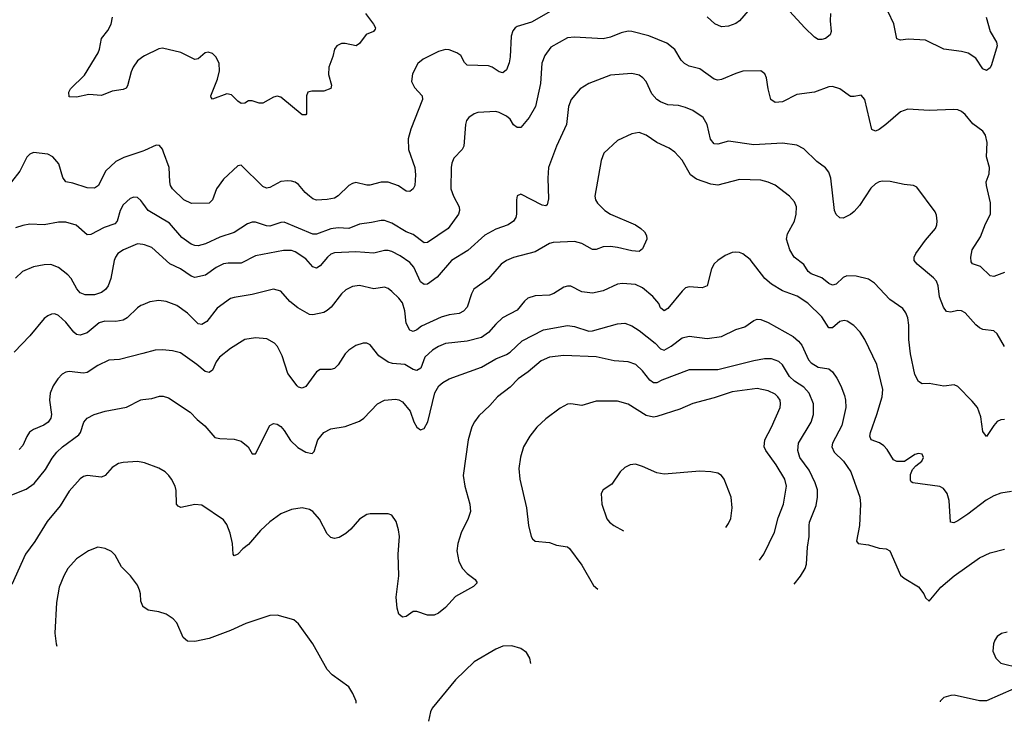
# Model space of a CAD drawing. Header units: inches. Extents: x 884691 to 1028259, y 526745 to 653629.
# Tile 13 of 241: x 949313 to 954809, y 532617 to 536535. Entities that reach past the tile are written whole.
import ezdxf

# ---------------------------------------------------------------- set-up
doc = ezdxf.new("R2010")
doc.units = ezdxf.units.IN
doc.header["$MEASUREMENT"] = 0
doc.layers.add('A9543', color=7, linetype='Continuous')
doc.layers.add('A9553', color=7, linetype='Continuous')

msp = doc.modelspace()

# ---------------------------------------------------------------- linework, layer by layer
at = {"layer": 'A9543', "color": 6}
for points, elevation in [([(950000, 536327.4), (949970, 536306), (949946.1, 536270), (949935.4, 536244.6), (949914.3, 536165.7), (949907.1, 536152.9), (949890, 536145.5), (949830, 536136.5), (949770, 536112), (949698.1, 536118.1), (949630, 536103.1), (949590, 536105.2), (949587, 536130), (949597.4, 536150), (949674.1, 536225.9), (949750.5, 536350), (949758.9, 536370), (949769.9, 536430), (949805.2, 536474.7), (949823.1, 536510), (949831, 536550)], 2200), ([(950000, 535800.9), (949894, 535766), (949850, 535743.2), (949791.2, 535688.8), (949752.5, 535610), (949730, 535595.5), (949690, 535597.2), (949610, 535623.5), (949570, 535630.4), (949553.3, 535653.3), (949531.3, 535730), (949498.9, 535770), (949470, 535784.9), (949390, 535794.3), (949370, 535785), (949352.7, 535767.3), (949313.5, 535690), (949266.6, 535630)], 2300), ([(950000, 535511.3), (949990, 535525.3), (949970, 535543.1), (949950, 535543.8), (949930, 535536.3), (949890, 535502.1), (949873.6, 535470), (949856.9, 535410), (949844.2, 535395.8), (949784.6, 535375.4), (949710, 535335.9), (949690, 535333.2), (949627.8, 535387.8), (949570, 535403.9), (949530, 535404.6), (949450.4, 535390.4), (949370, 535393), (949330, 535387.1), (949290, 535373.8)], 2400), ([(950000, 535280.1), (949970, 535284.7), (949893, 535250), (949861.5, 535230), (949847.2, 535210), (949840.6, 535190), (949822.1, 535090), (949807.7, 535050), (949791.3, 535028.7), (949770, 535012.6), (949730, 534999), (949678.7, 534998.7), (949650.5, 535010.5), (949632.7, 535032.7), (949599.8, 535090), (949582.5, 535110), (949530, 535151.7), (949487.5, 535167.5), (949450, 535166.7), (949390, 535155), (949329.1, 535130), (949290, 535091.8)], 2500), ([(950000, 534943.7), (949990, 534939.5), (949970, 534925.6), (949912.6, 534870), (949890, 534858), (949850, 534850.6), (949788.3, 534851.7), (949756.5, 534843.5), (949690, 534787.6), (949650, 534772.9), (949630, 534777.4), (949615, 534790), (949570, 534845.6), (949530, 534884.4), (949510, 534893), (949490, 534891.7), (949470, 534882.6), (949450, 534866.1), (949370, 534770.3), (949281.3, 534678.7)], 2600), ([(950000, 534672), (949870, 534638.6), (949810, 534633.3), (949750, 534604.3), (949690, 534565.1), (949670, 534561), (949590, 534571.2), (949570, 534567.3), (949550, 534556.3), (949526.3, 534530), (949500.5, 534490), (949483.2, 534450), (949478.9, 534410), (949489.8, 534330), (949486, 534310), (949472.2, 534287.8), (949448, 534272), (949390, 534247.5), (949368.1, 534231.9), (949352.1, 534207.9), (949330, 534156.9), (949310, 534135.4)], 2700), ([(949270, 533881.5), (949350, 533913.7), (949394.4, 533945.6), (949457.1, 534022.9), (949493.6, 534086.3), (949520.5, 534119.5), (949552.8, 534150), (949643.6, 534216.4), (949652.3, 534230), (949671.3, 534288.7), (949690, 534310), (949729.6, 534330), (949790, 534350.2), (949909, 534371), (949990, 534413.3), (950000, 534414.6)], 2800), ([(950000, 534062.6), (949970, 534067.4), (949890, 534062.4), (949863.8, 534056.2), (949830, 534035.2), (949790, 533989.9), (949770, 533981.4), (949690, 533990.9), (949670, 533985.1), (949650, 533970.9), (949590, 533903.5), (949538.4, 533821.6), (949467.2, 533732.8), (949397.6, 533622.4), (949345.8, 533550), (949270, 533381.9)], 2900), ([(950000, 533259.4), (949999.7, 533259.7), (949988.4, 533288.4), (949987.6, 533330), (949982.6, 533350), (949970, 533377.3), (949931.8, 533430), (949881, 533481), (949845.7, 533545.7), (949825.8, 533565.8), (949790, 533583.2), (949750, 533589.9), (949697.1, 533570), (949630, 533524.5), (949582.6, 533470), (949558.6, 533430), (949533, 533367), (949518.5, 533281.5), (949509.6, 533110), (949515.9, 533050), (949519.7, 533036.6)], 3000)]:
    msp.add_lwpolyline(points, dxfattribs=dict(at, elevation=elevation))
at = {"layer": 'A9553', "color": 6}
for points, elevation in [([(952290, 536590.7), (952170, 536520.9), (952090, 536497.7), (952077.9, 536490), (952066.1, 536473.9), (952056.6, 536443.4), (952051.3, 536328.7), (952045.7, 536294.3), (952030, 536256.3), (952010, 536238.1), (951990, 536244.4), (951950.9, 536270.9), (951930, 536278.7), (951810, 536282.4), (951795.9, 536295.9), (951774.9, 536334.9), (951753.9, 536350), (951710, 536367.3), (951690, 536368.5), (951650, 536357.3), (951565.9, 536314.1), (951535.8, 536290), (951506, 536234), (951500.4, 536190), (951515.9, 536155.9), (951560.4, 536110), (951561.2, 536090), (951495.9, 535924.1), (951481, 535870), (951483, 535810), (951518.8, 535710), (951522.8, 535670), (951519.5, 535610), (951509.8, 535590.2), (951490, 535575.6), (951470, 535577.7), (951428.4, 535608.4), (951370, 535628.9), (951330, 535629), (951268.4, 535611.6), (951250, 535611.3), (951190, 535625.8), (951170, 535621.5), (951150, 535610.4), (951090, 535551.5), (951070, 535539.1), (951030, 535530.6), (950970, 535528.4), (950950, 535535.5), (950930, 535550), (950907.1, 535570), (950870, 535614.6), (950850, 535628.2), (950830, 535634), (950810, 535636.4), (950770, 535631.4), (950710, 535598.1), (950690, 535595.1), (950670, 535603.1), (950550, 535723.2), (950530, 535719.9), (950450, 535645.2), (950412, 535590), (950390, 535529.8), (950370.2, 535510), (950271.5, 535508.5), (950229.5, 535530), (950166, 535590), (950155, 535610), (950150.6, 535630), (950147.7, 535710), (950116.5, 535796.5), (950110, 535813), (950092.8, 535832.8), (950074.5, 535834.5), (950010, 535804.2), (950000, 535800.9)], 2300), ([(951244.2, 536570), (951288.2, 536510), (951298.9, 536490), (951297.5, 536482.5), (951288, 536470), (951247.5, 536452.5), (951210, 536401.8), (951191.8, 536390), (951130, 536403.4), (951110, 536402.7), (951083.5, 536390), (951069.5, 536370), (951061, 536330), (951038.9, 536270), (951036.9, 536230), (951053.8, 536170), (951049, 536151), (951010, 536137), (950944.1, 536135.9), (950921.6, 536130), (950913.8, 536110), (950913.4, 536010), (950910, 536003.6), (950890, 536004.1), (950770, 536102.5), (950750, 536108.4), (950730, 536102.1), (950670, 536069.4), (950650, 536068.6), (950610, 536083), (950590, 536082.3), (950570, 536069.9), (950550, 536068.2), (950530, 536079.8), (950495.9, 536115.9), (950470, 536122.3), (950390, 536091.2), (950381.1, 536101.1), (950380.2, 536110), (950417.2, 536202.8), (950428.8, 536250), (950427.1, 536290), (950410, 536327.1), (950390, 536347.1), (950365.5, 536354.5), (950349, 536351), (950310, 536317.1), (950290, 536313.7), (950213, 536353), (950110, 536377.3), (950090, 536373.4), (950010, 536334.5), (950000, 536327.4)], 2200), ([(953390, 536598), (953330.5, 536530), (953310, 536514.7), (953270, 536498.4), (953230, 536495.8), (953192.6, 536512.6), (953150, 536550.9)], 2300), ([(953839.4, 536570), (953836.9, 536530), (953842.3, 536470), (953837.6, 536450), (953810, 536430.3), (953790, 536424.5), (953770, 536425), (953750, 536437.1), (953696, 536490), (953610, 536582.5)], 2300), ([(954706.8, 536550), (954730.1, 536470), (954765.4, 536410), (954769.1, 536390), (954737.4, 536282.6), (954730, 536266.1), (954710, 536251.8), (954690, 536261.7), (954650, 536320.1), (954607.8, 536347.8), (954570, 536357.6), (954471.6, 536371.6), (954370, 536421.4), (954272.8, 536427.2), (954230, 536421.5), (954210, 536429.1), (954192.7, 536512.7), (954159.9, 536579.9)], 2300), ([(954810, 535124.5), (954750, 535100.7), (954730, 535105.5), (954676.7, 535156.7), (954632, 535172), (954624, 535184), (954622.9, 535210), (954629.3, 535250), (954676.6, 535323.4), (954704.1, 535395.9), (954732.6, 535450), (954732.4, 535512.4), (954709.4, 535610), (954708.6, 535630), (954724.8, 535675.2), (954726.9, 535710), (954708.7, 535770), (954712.8, 535850), (954704, 535890), (954690, 535913.2), (954633.5, 535953.5), (954590, 536006.4), (954570, 536022.6), (954550, 536031.3), (954526.1, 536033.9), (954389.2, 536029.2), (954270, 536035.1), (954230, 536020.5), (954147.9, 535950), (954110, 535922.6), (954090, 535913.6), (954070, 535922.6), (954030.2, 536090.2), (954010, 536114.5), (953970, 536106.3), (953950, 536107.1), (953891.4, 536150), (953850, 536162.8), (953830, 536160.7), (953750, 536131.2), (953650, 536118.6), (953570, 536077.4), (953530, 536072.7), (953506.7, 536090), (953490, 536149.7), (953482.1, 536210), (953472.3, 536232.3), (953450, 536249.9), (953350, 536247.1), (953310, 536235.9), (953230, 536201.7), (953210, 536198.4), (953190, 536203.9), (953110, 536261.6), (953050, 536276.5), (953023.8, 536290), (953005.2, 536310), (952969.2, 536369.2), (952925, 536405), (952824.6, 536444.6), (952730.2, 536470.2), (952710, 536471.1), (952670, 536462.9), (952610, 536438.4), (952570, 536429.2), (952410, 536438.5), (952370, 536434.6), (952277.7, 536382.3), (952244.9, 536335), (952226.9, 536293.1), (952221, 536179), (952192.5, 536050), (952157.1, 535990), (952110, 535934), (952090, 535933), (952070, 535948.1), (952050, 535979.3), (952030, 535996.7), (951990, 536017.4), (951970, 536022.3), (951870, 536017.4), (951849.5, 536010), (951820.1, 535990), (951807.6, 535972.4), (951802.2, 535950), (951791.3, 535828.7), (951783, 535810), (951737.1, 535762.9), (951725.4, 535734.6), (951721.5, 535710), (951720.2, 535590), (951733.6, 535550), (951766.5, 535490), (951768.4, 535470), (951763.3, 535450), (951705, 535370), (951590, 535291.6), (951570, 535289.3), (951510, 535336.6), (951470, 535351.7), (951390, 535399.8), (951350, 535414.8), (951330, 535414.9), (951277.6, 535402.4), (951210, 535393.9), (951150, 535369.6), (951090, 535373.3), (951050, 535367.7), (950970, 535338.1), (950950, 535337), (950790, 535404), (950770, 535402.5), (950710, 535383.2), (950690, 535385), (950630, 535403.9), (950610, 535404.8), (950583.8, 535396.2), (950510, 535347.3), (950430, 535320.6), (950350, 535284.5), (950310, 535273.1), (950290, 535274.7), (950270, 535282.1), (950218.3, 535318.3), (950150, 535398.3), (950030, 535469.3), (950000, 535511.3)], 2400), ([(954809.8, 534710), (954770, 534781.3), (954750, 534797.1), (954690, 534805.3), (954670, 534815.4), (954650, 534831.3), (954590, 534899), (954570, 534910.2), (954550, 534911.5), (954510, 534901.6), (954485.9, 534905.9), (954470.4, 534930), (954447.3, 534987.3), (954438.9, 535050), (954430, 535075.5), (954414.6, 535094.6), (954323.3, 535170), (954306.5, 535190), (954305.7, 535210), (954315.5, 535230), (954370, 535305.2), (954424.8, 535370), (954432.8, 535390), (954434.4, 535410), (954430, 535444.5), (954422.3, 535462.3), (954320.4, 535600.4), (954302.7, 535610), (954250, 535615), (954171.5, 535631.5), (954130, 535633.1), (954110, 535629.1), (954090, 535618.5), (954064.7, 535595.3), (954001.3, 535498.7), (953970, 535464.5), (953950, 535448.1), (953910, 535427.6), (953890, 535428.9), (953870, 535448.5), (953861.6, 535470), (953841, 535650), (953830, 535683.9), (953810, 535708.6), (953762.7, 535742.7), (953690, 535814.4), (953650, 535834.1), (953570, 535845.3), (953410, 535836.1), (953270, 535856.3), (953210, 535840.6), (953190, 535843.1), (953168.3, 535868.3), (953151.2, 535950), (953127.7, 535990), (953070, 536027.5), (953030, 536045.7), (952990, 536055.5), (952930, 536060.7), (952890, 536076), (952870, 536090.5), (952841.6, 536121.6), (952809.6, 536189.6), (952791.7, 536211.7), (952770, 536226.4), (952730, 536234.2), (952610, 536225.1), (952490, 536179.1), (952441.9, 536150), (952391.7, 536090), (952376.3, 536050), (952364.4, 535950), (952309.6, 535830), (952264.4, 535710), (952260.7, 535650), (952265.4, 535534.6), (952257.9, 535502.1), (952250, 535496.9), (952230, 535499.2), (952110, 535560.6), (952090, 535551.1), (952085.7, 535530), (952086.4, 535450), (952082.5, 535430), (952070, 535409.9), (952038.8, 535390), (951970, 535366), (951910, 535331.5), (951814.1, 535245.9), (951724.2, 535190), (951642.4, 535097.6), (951590, 535058.4), (951570, 535057.6), (951550, 535071.1), (951513.1, 535153.1), (951490, 535180.2), (951437.3, 535217.3), (951390, 535241.6), (951370, 535246.6), (951350, 535246.5), (951290, 535231.5), (951190, 535239.7), (951070, 535233), (951050, 535225.3), (951031.5, 535210), (950990, 535160.4), (950970, 535147.7), (950950, 535155.6), (950910, 535200.3), (950850, 535238.3), (950830, 535246.4), (950786.2, 535246.2), (950630, 535216.5), (950550, 535175.5), (950475.9, 535175.9), (950450, 535171.4), (950410, 535151.9), (950350, 535109.3), (950290, 535096.6), (950270, 535103.3), (950210, 535144.5), (950151.8, 535171.8), (950050, 535263.2), (950010, 535278.6), (950000, 535280.1)], 2500), ([(954810, 534302.8), (954790, 534301.5), (954770, 534291.8), (954750.1, 534270), (954710, 534207.9), (954690, 534236), (954678, 534318), (954658.8, 534370), (954630, 534405.4), (954550, 534486.9), (954530, 534495.7), (954471.6, 534488.4), (954390, 534503.8), (954350, 534501.1), (954330, 534515.4), (954310, 534553.9), (954284.5, 534670), (954275.3, 534750), (954276.3, 534830), (954269.7, 534869.7), (954259.4, 534899.4), (954241.8, 534921.8), (954170, 534973.5), (954084.4, 535064.4), (954050, 535087.3), (953982.5, 535102.5), (953930, 535104.5), (953910, 535095.5), (953870, 535059), (953850, 535052.5), (953830, 535061.9), (953790, 535094.1), (953730, 535115.5), (953713.6, 535130), (953689.3, 535169.3), (953636.7, 535210), (953612, 535250), (953593.7, 535310), (953599.5, 535340.5), (953637.9, 535410), (953647.8, 535450), (953649.9, 535490), (953638.3, 535518.3), (953609.6, 535550), (953530, 535610.5), (953490, 535628.8), (953450, 535638.8), (953330, 535643.6), (953210, 535611.3), (953170, 535616.1), (953090, 535644), (953057.5, 535670), (953010, 535751.4), (952970, 535796.2), (952937.5, 535817.5), (952869.9, 535850), (952810, 535890.8), (952770, 535904.6), (952730, 535897.4), (952650, 535860.6), (952572.8, 535790), (952558, 535750), (952524, 535550), (952526.2, 535530), (952537.9, 535510), (952579.7, 535470), (952610.1, 535450), (952750.6, 535390.6), (952780.4, 535370), (952800.1, 535350), (952811.1, 535330), (952813.5, 535310), (952790, 535256.3), (952770, 535241.3), (952730, 535243.8), (952650, 535264), (952610, 535268.7), (952570, 535266.7), (952530, 535251.8), (952510, 535251.4), (952450, 535286.3), (952410, 535297), (952290, 535290.9), (952270, 535285.6), (952190, 535239.8), (952070, 535208), (952030.1, 535190), (952000.9, 535170), (951930, 535087.7), (951848.9, 535031.1), (951835, 535005), (951810, 534930.9), (951790, 534906.9), (951766.1, 534893.9), (951710, 534886.6), (951666.2, 534873.8), (951556, 534824), (951530, 534803.6), (951510, 534794.9), (951490, 534800.8), (951470, 534840.5), (951463.5, 534910), (951450, 534953.7), (951430, 534980.9), (951390, 535018), (951370, 535034), (951350, 535040.9), (951290, 535032.5), (951210, 535050.4), (951170, 535045.6), (951133.4, 535026.7), (951110, 535004.1), (951052.5, 534930), (951030, 534910.7), (951010, 534901.2), (950950, 534888.2), (950930, 534888.5), (950865.8, 534925.8), (950821.6, 534961.6), (950770, 535020.1), (950730, 535031.4), (950610, 535000), (950510, 534984.6), (950490, 534977.6), (950414.7, 534925.3), (950357.9, 534850), (950330, 534833.5), (950310, 534836.8), (950250, 534896.9), (950190, 534939.7), (950130, 534961.5), (950090, 534968), (950039.5, 534960.5), (950000, 534943.7)], 2600), ([(954850, 533899.9), (954790, 533891.2), (954750, 533877), (954707.3, 533852.7), (954605.3, 533774.7), (954550, 533737.3), (954526.6, 533726.6), (954508.3, 533730), (954501.7, 533850), (954489.5, 533889.5), (954470, 533916.6), (954449.6, 533929.6), (954297.7, 533950), (954290, 533954.1), (954284.8, 533964.8), (954285.2, 533994.8), (954296.9, 534023.1), (954315.7, 534044.3), (954349, 534070), (954358.4, 534090), (954350, 534109.7), (954330, 534112.3), (954310, 534108.1), (954252.4, 534067.6), (954210, 534067.5), (954190, 534077.7), (954154.5, 534134.5), (954135.9, 534155.9), (954112.3, 534172.3), (954064.9, 534190), (954059.1, 534210), (954061.6, 534230), (954098.1, 534330), (954126.7, 534430), (954130.5, 534470), (954097.4, 534610), (954029.7, 534750), (954003.8, 534790), (953968.2, 534828.2), (953931.7, 534851.7), (953915.4, 534855.4), (953890, 534850.2), (953850, 534814.7), (953830, 534815), (953790, 534876.5), (953712.2, 534952.2), (953651.9, 534991.9), (953570, 535020.9), (953510, 535057.9), (953472.8, 535090), (953390, 535197), (953350, 535228), (953330, 535236.1), (953310, 535237.6), (953290, 535234.5), (953250, 535217.8), (953210, 535191.6), (953190, 535171.7), (953175, 535145), (953150, 535050), (953121.6, 535038.4), (953050, 535044.6), (953030, 535038.4), (953010, 535020.4), (952930, 534922.5), (952910, 534909.3), (952890, 534926.3), (952880.7, 534950), (952847, 534990), (952790, 535037.9), (952750, 535056.5), (952677.8, 535062.2), (952650, 535058.9), (952570, 535021), (952510, 535009.2), (952450, 535015), (952390, 535046.5), (952370, 535047.3), (952350, 535041.1), (952294, 535006), (952270, 534997.1), (952190, 534993.2), (952150, 534981.1), (952130, 534964.2), (952090, 534912.6), (952008.8, 534871.2), (951970, 534835), (951930, 534788.8), (951890, 534761.4), (951810, 534740.1), (951690, 534727.1), (951650, 534711.1), (951618, 534690), (951575.4, 534650), (951552.7, 534590), (951530, 534576.2), (951510, 534581.4), (951462.3, 534610), (951394.9, 534614.9), (951370, 534623.6), (951318.2, 534658.2), (951270, 534719.1), (951250, 534729.2), (951230, 534729.6), (951190, 534715.2), (951149.6, 534690.4), (951129.7, 534670.3), (951090, 534608.6), (951070, 534587.2), (951050, 534581.3), (950990, 534581.3), (950970.3, 534569.7), (950910, 534487.9), (950890, 534477.7), (950870, 534483.1), (950862.4, 534490), (950810, 534559), (950777.6, 534657.6), (950751.4, 534711.4), (950736.2, 534730), (950692.5, 534752.5), (950630, 534759), (950570, 534749.5), (950490, 534699.9), (950429, 534650), (950410, 534624.8), (950390, 534579), (950370, 534565.8), (950347.6, 534570), (950302.3, 534610), (950210, 534674.2), (950166.9, 534686.9), (950110, 534692.4), (950070, 534690), (950000, 534672)], 2700), ([(950000, 534414.6), (950050, 534421), (950093.1, 534433.1), (950113.7, 534433.7), (950144.4, 534424.3), (950264.1, 534344.1), (950303.1, 534303.1), (950346.9, 534266.9), (950402.4, 534202.4), (950430, 534196.4), (950510, 534193.8), (950550, 534181.2), (950587.5, 534150), (950610, 534110.6), (950630, 534111.3), (950710, 534269), (950730, 534279.9), (950750, 534276.9), (950770, 534264.2), (950790, 534241.1), (950824.9, 534184.9), (950866.4, 534146.4), (950910, 534119.6), (950946.5, 534113.5), (950956.2, 534123.8), (950976.6, 534190), (951010.8, 534230), (951050, 534251.1), (951130, 534263.2), (951210, 534293.1), (951234.1, 534310), (951309.5, 534390), (951350, 534410.3), (951410, 534416.6), (951430, 534412.6), (951450, 534401.4), (951492.4, 534350), (951513.6, 534290), (951530, 534260.4), (951550, 534246), (951570, 534252.1), (951590.5, 534289.5), (951630, 534451.8), (951652.3, 534490), (951674.6, 534510), (951710.7, 534530), (951890, 534595.1), (951970, 534640.8), (952030, 534665.8), (952050, 534679), (952117.8, 534742.2), (952236.4, 534803.6), (952370, 534828.3), (952410, 534822.9), (952490, 534796.5), (952510, 534797.6), (952650, 534836.3), (952690, 534839.9), (952730, 534825.4), (952770, 534800.7), (952860.5, 534730), (952890, 534697.2), (952910, 534690.7), (952950, 534713.2), (953010, 534759.7), (953050, 534767.5), (953150, 534754.3), (953230, 534765.4), (953310, 534804.5), (953360.4, 534819.6), (953410, 534856.5), (953430, 534862.2), (953450, 534860.8), (953490, 534845.4), (953630, 534766.7), (953660.5, 534740.5), (953678.4, 534718.4), (953716.3, 534636.3), (953730, 534618.7), (953770, 534595.5), (953830, 534584.9), (953850, 534568.8), (953874.3, 534534.3), (953897.2, 534490), (953916.7, 534436.7), (953923.2, 534410), (953925.1, 534370), (953902.7, 534270), (953849.5, 534170), (953845.9, 534150), (953859.5, 534119.5), (953911.1, 534070), (953953, 534010), (954002, 533870), (954007.1, 533830), (954000.5, 533710), (953984.3, 533624.3), (953993, 533610), (954050, 533602.2), (954110, 533583.4), (954150, 533580.8), (954169.6, 533570), (954230, 533433.5), (954250, 533416.7), (954330, 533367.9), (954359.5, 533330), (954370, 533306.2), (954390, 533288.9), (954454.2, 533365.8), (954530, 533429.6), (954670, 533529.9), (954730, 533558.5), (954810, 533578.2)], 2800), ([(953635.5, 533383.8), (953671.9, 533428.1), (953697.2, 533470), (953705, 533495), (953710, 533590), (953720.1, 533650), (953718.9, 533710), (953722.2, 533730), (953758.3, 533821.7), (953766.8, 533870), (953765.9, 533910), (953753.1, 533950), (953720.1, 534020.1), (953668.4, 534090), (953657.4, 534130), (953661.1, 534170), (953730, 534288.6), (953743.8, 534330), (953743.2, 534390), (953719.5, 534450), (953690, 534483.6), (953637.8, 534517.8), (953610, 534542.9), (953570, 534607.2), (953550, 534627), (953510, 534641.3), (953470, 534640.9), (953410, 534631.1), (953210, 534580.8), (953050, 534579.8), (952897.5, 534522.5), (952870, 534506.9), (952850, 534507.8), (952830, 534522.7), (952790, 534574), (952752.5, 534610), (952710, 534625.2), (952630.4, 534630.4), (952530, 534653.6), (952350, 534660.8), (952270, 534651.3), (952223.9, 534630), (952151.2, 534568.8), (952095.8, 534530), (952050, 534482.6), (951980.7, 534430), (951938.2, 534381.8), (951876, 534324), (951851, 534290), (951837.3, 534262.7), (951815.5, 534190), (951789.3, 533990), (951797.2, 533930), (951825.8, 533830), (951828.6, 533790), (951816.7, 533750), (951776.5, 533670), (951757.8, 533610), (951753.6, 533570), (951764.9, 533510), (951784.9, 533470), (951810, 533442.9), (951854.7, 533410), (951866.4, 533390), (951846.2, 533370), (951745.3, 533314.7), (951690, 533253.7), (951650, 533221.5), (951627.3, 533210), (951590, 533211), (951529.4, 533230.6), (951510, 533230.6), (951470, 533203.2), (951450, 533199.1), (951430, 533215.4), (951420.9, 533250), (951413.6, 533310), (951429.6, 533430), (951426.3, 533550), (951433.1, 533650), (951427.6, 533687.6), (951413.7, 533733.7), (951390, 533769), (951370, 533775.7), (951270, 533776.5), (951250, 533772.9), (951210, 533746.2), (951161.3, 533690), (951134.2, 533665.8), (951097, 533643), (951070, 533638.7), (951050, 533644.8), (951030, 533664.5), (950986.8, 533746.8), (950950, 533789.5), (950930, 533800.9), (950890, 533809.9), (950830, 533801.1), (950770, 533775.8), (950710, 533731.9), (950657.7, 533682.3), (950590, 533605.4), (950558.5, 533581.5), (950530, 533549.9), (950510, 533541.2), (950504.9, 533550), (950501.2, 533610), (950488.7, 533668.7), (950470, 533717.4), (950450, 533742.9), (950330, 533824.7), (950290, 533827.8), (950212.2, 533812.2), (950198.3, 533818.3), (950188.6, 533830), (950186.5, 533906.5), (950180.6, 533930), (950161.2, 533970), (950145.6, 533990), (950124.3, 534010), (950090, 534031.4), (950010, 534061), (950000, 534062.6)], 2900), ([(953430, 534475.3), (953290, 534457.7), (953190, 534423.9), (953070, 534393), (952998.7, 534361.3), (952870, 534318.9), (952850, 534316.5), (952810, 534324.9), (952710, 534388.6), (952650, 534405.3), (952530, 534406.1), (952450, 534380.3), (952390, 534389.5), (952370, 534388), (952330, 534366.5), (952250, 534306.7), (952199.6, 534260.4), (952160.9, 534210), (952125.9, 534150), (952107.8, 534092.2), (952099.1, 534030), (952105.6, 533970), (952141.8, 533810), (952154, 533710), (952168.9, 533648.9), (952175.8, 533635.8), (952190, 533623.7), (952270, 533615.2), (952310, 533600.4), (952370, 533591.2), (952382.7, 533582.7), (952450.1, 533490), (952516.4, 533376.4), (952540.6, 533356.2)], 3000), ([(953443, 533516.6), (953465.8, 533550), (953525.8, 533674.2), (953547.2, 533752.8), (953576.8, 533830), (953592.9, 533930), (953583.1, 533970), (953535.5, 534050), (953477.2, 534130), (953468.9, 534150), (953472.2, 534190), (953510, 534260.8), (953557, 534370), (953560.3, 534390), (953557.2, 534410), (953545.7, 534430), (953530, 534444.4), (953490, 534463.3), (953430, 534475.3)], 3000), ([(952750, 534052.7), (952721.1, 534050), (952690, 534034.6), (952664.7, 534010), (952618.1, 533941.9), (952570.2, 533909.8), (952558, 533890), (952562.1, 533830), (952590, 533748.7), (952604.8, 533730), (952630, 533710.1), (952684, 533680.5)], 3100), ([(953254.3, 533700.1), (953270, 533722.2), (953281.9, 533750), (953290.4, 533810.4), (953283.6, 533870), (953245.4, 533970), (953230, 533990.6), (953210, 534003.2), (953171.5, 534011.5), (953110, 534013.7), (952910, 533997.1), (952870, 534004.9), (952790, 534040.3), (952750, 534052.7)], 3100), ([(951191.4, 532718.6), (951190.6, 532730), (951173.3, 532773.3), (951149.4, 532809.4), (951057.6, 532877.6), (951030, 532906.2), (950949.8, 533050), (950870, 533161.2), (950843.3, 533183.3), (950750, 533210.5), (950710, 533209.2), (950575.8, 533164.2), (950490, 533124.3), (950370, 533079.4), (950290, 533062.8), (950250, 533065.1), (950226.1, 533086.1), (950190, 533168.2), (950169.9, 533189.9), (950130, 533216.1), (950089.5, 533229.5), (950030, 533238.5), (950000, 533259.4)], 3000), ([(954824.7, 533115.3), (954792.7, 533107.3), (954769.7, 533090.3), (954756.4, 533070), (954748.9, 533050), (954745.7, 533010), (954761.6, 532970), (954790, 532942.7), (954896.2, 532916.2)], 2900), ([(952059.3, 533039.3), (952010, 533037.8), (951970, 533020.8), (951850, 532950.4), (951746.3, 532850), (951615.5, 532690), (951606, 532670), (951595.2, 532617.4)], 3000), ([(952166, 532941.2), (952161, 532970), (952141.2, 533001.2), (952110, 533024.3), (952059.3, 533039.3)], 3000), ([(954861.7, 532798.3), (954710, 532731.5), (954670, 532732.2), (954530, 532763.4), (954510, 532762.5), (954472, 532750), (954451.3, 532730), (954451.6, 532725.8)], 2900)]:
    msp.add_lwpolyline(points, dxfattribs=dict(at, elevation=elevation))

doc.saveas('drawing.dxf')
